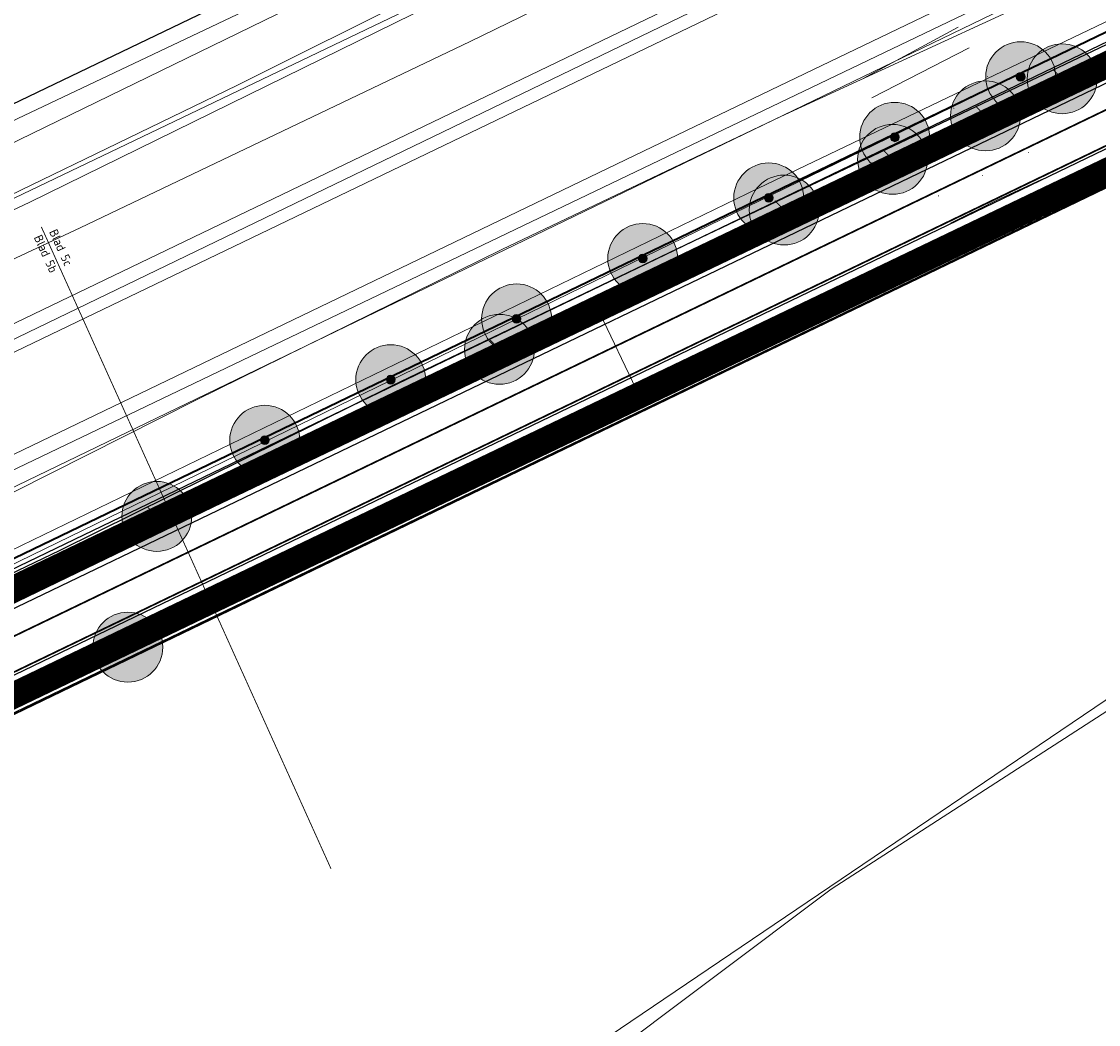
# Model space of a CAD drawing. Header units: metres. Extents: x 163628 to 167855, y 402678 to 405435.
# Tile 198 of 256: x 164938 to 164999, y 403610 to 403668. Entities that reach past the tile are written whole.
import ezdxf
from ezdxf.enums import TextEntityAlignment as Align

# ---------------------------------------------------------------- set-up
doc = ezdxf.new("R2010")
doc.units = ezdxf.units.M
doc.linetypes.add('X-CA190022.004-UO-DWM_Snelfietsroute$0$1-2', pattern=[3, 0, -2, 1])
doc.linetypes.add('X-CA190022.004-UO-TXT_Tekst 1op200$0$AL-TEKENBLADGRENS', pattern=[11.5, 2.5, -1.5, 1, -1.5, 1, -1.5, 2.5])
doc.layers.get('0').update_dxf_attribs({"lineweight": 25})
for name, color, linetype, lineweight in [('X-CA190022.004-UO-BGT_Ondergrond$0$GE_251_SPRTrein_as_Lijn_GEM', 253, 'Continuous', 9), ('X-CA190022.004-UO-BGT_Ondergrond$0$GE_261_OSHHek_Lijn_GEM', 253, 'X-CA190022.004-UO-BGT_Ondergrond$0$Hekwerk', 9), ('X-CA190022.004-UO-BGT_Ondergrond$0$GE_316_WGDFietspad_Vlak_GEM', 253, 'Continuous', 9), ('X-CA190022.004-UO-BGT_Ondergrond$0$GE_367_OWGBerm_groenvoorziening_grasenk_GEM', 253, 'Continuous', 9), ('X-CA190022.004-UO-BGT_Ondergrond$0$GE_401_OTDErf_Vlak_GEM', 253, 'Continuous', 9), ('X-CA190022.004-UO-BGT_Ondergrond$0$GE_471_BTDBouwland_Vlak_GEM', 253, 'Continuous', 9), ('X-CA190022.004-UO-BGT_Ondergrond$0$GE_479_BTDGroenvoorziening_grasenkruida_GEM', 253, 'Continuous', 9), ('X-CA190022.004-UO-BGT_Ondergrond$0$GE_504_WTDWaterloop_sloot_Vlak_GEM', 253, 'Continuous', 9), ('X-CA190022.004-UO-BGT_Ondergrond$0$GE_523_WTDGreppel_drogesloot_Vlak_GEM', 253, 'Continuous', 9), ('X-CA190022.004-UO-BGT_Ondergrond$0$GE_541_OWTOever_slootkant_Vlak_GEM', 253, 'Continuous', 9), ('X-CA190022.004-UO-BGT_Ondergrond$0$GE_861_PALLichtmast_Punt_GEM', 253, 'Continuous', 9), ('X-CA190022.004-UO-DTM inmeting$0$B-WE-GR-BOOM-S', 246, 'Continuous', 0), ('X-CA190022.004-UO-DTM inmeting$0$B-WE-GW-TALUD_KRUIN-G', 246, 'Continuous', 0), ('X-CA190022.004-UO-DTM inmeting$0$B-WE-GW-TALUD_TEEN-G', 246, 'Continuous', 0), ('X-CA190022.004-UO-DTM inmeting$0$B-WE-IE-TERREINAFSCHEIDING_KUNSTMATIG_RASTERHEKWERK-G', 246, 'X-CA190022.004-UO-DTM inmeting$0$IE-TERREINAFSCHEIDING-KUNSTMATIG-OPEN', 0), ('X-CA190022.004-UO-DTM inmeting$0$B-WE-OG-HOOGTEPUNT-S', 246, 'Continuous', 0), ('X-CA190022.004-UO-DTM inmeting$0$B-WE-VH-VERHARDING_ASFALT-G', 246, 'Continuous', 0), ('X-CA190022.004-UO-DWM_Beplanting$0$B-WE-GR-BOOM-S AFKOMSTIG UIT BGT', 252, 'Continuous', 0), ('X-CA190022.004-UO-DWM_Beplanting$0$N-GV-GR-BOOM_SOLITAIR-G', 92, 'Continuous', 18), ('X-CA190022.004-UO-DWM_Beplanting$0$N-WE-GR-BOOM-S', 90, 'Continuous', 18), ('X-CA190022.004-UO-DWM_Snelfietsroute$0$B-WE-VH-KANTVERHARDING-G', 125, 'Continuous', 25), ('X-CA190022.004-UO-DWM_Snelfietsroute$0$N-WE-GW-BERM-G', 125, 'Continuous', 25), ('X-CA190022.004-UO-DWM_Snelfietsroute$0$N-WE-VH-KANTVERHARDING-G', 125, 'Continuous', 25), ('X-CA190022.004-UO-DWM_Snelfietsroute$0$N-WE-VW-MARKERING_LANGS_STREEP_12-G', 7, 'X-CA190022.004-UO-DWM_Snelfietsroute$0$1-2', 35), ('X-CA190022.004-UO-DWM_Snelfietsroute$0$N-WE-VW-MARKERING_LANGS_STREEP_DOORGETROKKEN_010-G', 125, 'Continuous', 25), ('X-CA190022.004-UO-GZM_Werkgrens_v0.1$0$N-WE-KG-GRENS_SYSTEEMGRENS-G', 7, 'X-CA190022.004-UO-GZM_Werkgrens_v0.1$0$KG-OG', 35), ('X-CA190022.004-UO-KAD_Percelen$0$B-WE-KG-GRENS_PERCEEL-GV', 150, 'Continuous', 9), ('X-CA190022.004-UO-TXT_Tekst 1op200$0$BLADEN', 7, 'Continuous', 25), ('X-CA190022.004-UO-TXT_Tekst 1op200$0$X-XX-AL-TEKENBLADGRENS-G', 7, 'X-CA190022.004-UO-TXT_Tekst 1op200$0$AL-TEKENBLADGRENS', 35), ('X-CA190022.004-UO-WHM_Riolering gemeente - drukleidingen_v0.1$0$Riool_onder_druk_asbestcement_leidingen_450_hgml', 214, 'X-CA190022.004-UO-WHM_Riolering gemeente - drukleidingen_v0.1$0$1-200 PERSLEIDING', 25), ('X-CA190022.004-UO-WHM_Riolering gemeente - drukleidingen_v0.1$0$Riool_onder_druk_pvc_leidingen_400_hgml', 214, 'X-CA190022.004-UO-WHM_Riolering gemeente - drukleidingen_v0.1$0$1-200 PERSLEIDING', 25)]:
    doc.layers.add(name, color=color, linetype=linetype, lineweight=lineweight)
doc.layers.add('X-CA190022.004-UO-DTM inmeting$0$X-XX-AL-MEETPUNT-S', color=246, linetype='Continuous', lineweight=0, plot=False)
for name, color, linetype in [('X-CA190022.004-UO-DWM_Beplanting$0$B-WE-GR-BOOM-S AFKOMSTIG UIT BOMENBESTAND GEMEENTE', 252, 'Continuous'), ('X-CA190022.004-UO-DWM_Beplanting$0$N-GV-GR-GRAS-A-200', 7, 'Continuous'), ('X-CA190022.004-UO-DWM_Beplanting$0$V-WE-GR-BOOM-S', 1, 'Continuous')]:
    doc.layers.add(name, color=color, linetype=linetype)
for name, color, linetype, lineweight, transparency in [('X-CA190022.004-UO-KL_Wenstracé_v0.3$0$N-WE-KL-TRACE_WENSTRACE-G 1.5m', 24, 'Continuous', 35, 0.6), ('X-CA190022.004-UO-KLIC$0$B-OI-KL-DATA_KPN_0000546663_VECT_19O042616-G', 42, 'X-CA190022.004-UO-KLIC$0$1-200 TELEFONIE-KPN', 0, 0.25), ('X-CA190022.004-UO-KLIC$0$B-OI-KL-DATA_ZIGGO BV_0000546674_VECT_19O042616-G', 42, 'X-CA190022.004-UO-KLIC$0$1-200 ZIGGO', 0, 0.25), ('X-CA190022.004-UO-KLIC$0$B-WE-KL-ET_LS-G', 42, 'X-CA190022.004-UO-KLIC$0$1-200 LAAGSPANNING', 0, 0.25), ('X-CA190022.004-UO-KLIC$0$B-WE-KL-ET_LS_HULPSTUK-S', 42, 'X-CA190022.004-UO-KLIC$0$1-200 LAAGSPANNING', 0, 0.25), ('X-CA190022.004-UO-KLIC$0$B-WE-KL-ET_LS_KABELBED-G', 42, 'X-CA190022.004-UO-KLIC$0$1-200 LAAGSPANNING', 0, 0.25), ('X-CA190022.004-UO-KLIC$0$B-WE-KL-ET_MS-G', 42, 'X-CA190022.004-UO-KLIC$0$1-200 MIDDENSPANNING', 0, 0.25), ('X-CA190022.004-UO-KLIC$0$V-WE-KL-ET_LS-G', 42, 'X-CA190022.004-UO-KLIC$0$1-200 LAAGSPANNING', 0, 0.25), ('X-CA190022.004-UO-KLIC$0$V-WE-KL-ET_LS_KABELBED-G', 42, 'X-CA190022.004-UO-KLIC$0$1-200 LAAGSPANNING', 0, 0.25)]:
    doc.layers.add(name, color=color, linetype=linetype, lineweight=lineweight, transparency=transparency)
doc.styles.add('X-CA190022.004-UO-BGT_Ondergrond$0$NLCS-ISO', font='NLCS-ISO.ttf')
doc.styles.add('X-CA190022.004-UO-KLIC$0$NLCS-ISO', font='NLCS-ISO.ttf')
doc.styles.add('X-CA190022.004-UO-TXT_Tekst 1op200$0$NLCS-ISO-M200-T25', font='NLCS-ISO.ttf', dxfattribs={"height": 0.5})
doc.styles.add('X-CA190022.004-UO-WHM_Riolering gemeente - drukleidingen_v0.1$0$NLCS-ISO', font='NLCS-ISO.ttf')
doc.linetypes.add('X-CA190022.004-UO-BGT_Ondergrond$0$Hekwerk', pattern='A,5,-1.5,[2,dgnlstyle-Veghel.shx,S=0.007937,R=0,X=0,Y=0],-1.5', length=8)
doc.linetypes.add('X-CA190022.004-UO-DTM inmeting$0$IE-TERREINAFSCHEIDING-KUNSTMATIG-OPEN', pattern='A,7,-1.5,[67,NLCS.SHX,S=0.75,R=0,X=0,Y=0],-1.5', length=10)
doc.linetypes.add('X-CA190022.004-UO-GZM_Werkgrens_v0.1$0$KG-OG', pattern='A,5.5,-1.5,[2,NLCS.SHX,S=0.5,R=0,X=0,Y=0],-1.5', length=8.5)
doc.linetypes.add('X-CA190022.004-UO-KLIC$0$1-200 LAAGSPANNING', pattern='A,1.5,-0.6,["LS",X-CA190022.004-UO-KLIC$0$NLCS-ISO,S=0.24,R=0,X=-0.45,Y=-0.12],-0.05', length=2.15)
doc.linetypes.add('X-CA190022.004-UO-KLIC$0$1-200 MIDDENSPANNING', pattern='A,1.5,-0.6,["MS",X-CA190022.004-UO-KLIC$0$NLCS-ISO,S=0.24,R=0,X=-0.5,Y=-0.12],-0.05', length=2.15)
doc.linetypes.add('X-CA190022.004-UO-KLIC$0$1-200 TELEFONIE-KPN', pattern='A,1.5,-0.6,["KPN",X-CA190022.004-UO-KLIC$0$NLCS-ISO,S=0.24,R=0,X=-0.5,Y=-0.12],-0.3', length=2.4)
doc.linetypes.add('X-CA190022.004-UO-KLIC$0$1-200 ZIGGO', pattern='A,1.5,-0.6,["ZIGGO",X-CA190022.004-UO-KLIC$0$NLCS-ISO,S=0.24,R=0,X=-0.5,Y=-0.12],-0.5', length=2.6)
doc.linetypes.add('X-CA190022.004-UO-WHM_Riolering gemeente - drukleidingen_v0.1$0$1-200 PERSLEIDING', pattern='A,1.5,-0.6,["PERS",X-CA190022.004-UO-WHM_Riolering gemeente - drukleidingen_v0.1$0$NLCS-ISO,S=0.24,R=0,X=-0.5,Y=-0.12],-0.65', length=2.75)

# ---------------------------------------------------------------- blocks, each defined once
blk = doc.blocks.new('X-CA190022.004-UO-BGT_Ondergrond$0$N-SIE-WEG_LICHTMAST-SO')
h = blk.add_hatch(color=256)
h.paths.add_polyline_path([(1.16, 0.5, 0.658505), (-1.16, 0.5)])
h.paths.add_polyline_path([(-1.16, -0.5, 0.658505), (1.16, -0.5)])
at = {"flags": 128}
for points in [[(-2.19, 1.27), (-1.1, 0.63)], [(-1.16, 0.5), (1.16, 0.5)], [(0, 1.27), (0, 2.53)], [(1.1, 0.63), (2.19, 1.27)], [(-2.19, -1.27), (-1.1, -0.63)], [(-1.16, -0.5), (1.16, -0.5)], [(0, -1.27), (0, -2.53)], [(2.19, -1.27), (1.1, -0.63)]]:
    blk.add_lwpolyline(points, dxfattribs=at)
at = {"ltscale": 0.5}
blk.add_circle((0, 0), 1.27, dxfattribs=at)
at = {"style": 'X-CA190022.004-UO-BGT_Ondergrond$0$NLCS-ISO'}
blk.add_attdef('TYPE', text='', height=1.8, dxfattribs=at).set_placement((0, 2.53), align=Align.BOTTOM_CENTER)
blk = doc.blocks.new('X-CA190022.004-UO-BGT_Ondergrond$0$IMGEOLichtmastpaal')
at = {"xscale": 5, "yscale": 5, "zscale": 5}
blk.add_blockref('X-CA190022.004-UO-BGT_Ondergrond$0$N-SIE-WEG_LICHTMAST-SO', (0, 6.4), dxfattribs=at)
blk = doc.blocks.new('X-CA190022.004-UO-DTM inmeting$0$punt')
at = {"color": 0, "lineweight": -2}
blk.add_line((0, 0), (0, 0), dxfattribs=at)
blk = doc.blocks.new('X-CA190022.004-UO-DTM inmeting$0$SOG-HOOGTEPUNT-SO')
for p, q in [((-0.5, 0), (0.5, 0)), ((0, 0.5), (0, -0.5))]:
    blk.add_line(p, q)
blk = doc.blocks.new('X-CA190022.004-UO-DTM inmeting$0$boom')
h = blk.add_hatch()
h.set_pattern_fill('ANSI31', color=256, scale=0.13)
h.paths.add_polyline_path([(-1, 0, 1), (1, 0, 1)])
blk.add_circle((0, 0), 1)
blk = doc.blocks.new('X-CA190022.004-UO-KLIC$0$SKL-WTB_HULP_MOF-SO')
at = {"linetype": 'ByBlock', "lineweight": 18}
h = blk.add_hatch(color=0, dxfattribs=at)
h.dxf.hatch_style = 1
h.paths.add_polyline_path([(-0.5625, 0, 1), (0.5625, 0, 1)])
at = {"color": 0, "linetype": 'ByBlock', "lineweight": 18}
blk.add_circle((0, 0), 0.5625, dxfattribs=at)
at = {"color": 0, "linetype": 'ByBlock', "lineweight": 18, "style": 'X-CA190022.004-UO-KLIC$0$NLCS-ISO', "flags": 1}
for tag, p in [('TYPE', (1.5, 0)), ('OMSCHRIJVING', (1.5, -3)), ('LABEL', (1.5, -1.5))]:
    blk.add_attdef(tag, p, '', height=1, dxfattribs=at)
blk = doc.blocks.new('X-CA190022.004-UO-DWM_Beplanting$0$SGR-BOOM_01-SO')
at = {"linetype": 'ByBlock', "lineweight": 18}
h = blk.add_hatch(color=0, dxfattribs=at)
h.dxf.hatch_style = 1
edge = h.paths.add_edge_path()
edge.add_arc((0, 0), 0.25, 0, 360)
at = {"color": 0, "linetype": 'ByBlock', "lineweight": 18}
for radius in [2, 0.25]:
    blk.add_circle((0, 0), radius, dxfattribs=at)
blk = doc.blocks.new('X-CA190022.004-UO-DWM_Beplanting$0$IMGEOBoom')
at = {"transparency": 33554457}
h = blk.add_hatch(color=256, dxfattribs=at)
h.dxf.hatch_style = 1
edge = h.paths.add_edge_path()
edge.add_arc((0, 0), 100, 0, 360)
edge = h.paths.add_edge_path(flags=17)
edge.add_arc((0, 0), 12.5, 0, 360)
h = blk.add_hatch()
h.set_pattern_fill('ANGLE', color=256)
h.set_pattern_definition([(0, (0, 0), (0, 6.985), [5.08, -1.905]), (90, (0, 0), (-6.985, 4e-16), [5.08, -1.905])])
edge = h.paths.add_edge_path(flags=17)
edge.add_arc((0, 0), 12.5, 0, 360)
at = {"layer": 'X-CA190022.004-UO-DWM_Beplanting$0$N-GV-GR-GRAS-A-200'}
h = blk.add_hatch(color=256, dxfattribs=at)
h.dxf.hatch_style = 1
edge = h.paths.add_edge_path(flags=17)
edge.add_arc((0, 0), 12.5, 0, 360)
at = {"xscale": 50, "yscale": 50, "zscale": 50}
blk.add_blockref('X-CA190022.004-UO-DWM_Beplanting$0$SGR-BOOM_01-SO', (0, 0), dxfattribs=at)
blk = doc.blocks.new('X-CA190022.004-UO-DWM_Beplanting$0$Te verwijderen boom')
at = {"ltscale": 0.1, "const_width": 0.05, "flags": 128}
for points in [[(-0.53, 0.53), (0.53, -0.53)], [(0.53, 0.53), (-0.53, -0.53)]]:
    blk.add_lwpolyline(points, dxfattribs=at)
blk = doc.blocks.new('X-CA190022.004-UO-DWM_Beplanting$0$sfr nieuwe boom')
at = {"layer": 'X-CA190022.004-UO-DWM_Beplanting$0$N-GV-GR-BOOM_SOLITAIR-G', "transparency": 33554470}
h = blk.add_hatch(color=256, dxfattribs=at)
h.dxf.hatch_style = 1
edge = h.paths.add_edge_path()
edge.add_arc((0, 0), 2, 0, 360)
at = {"layer": 'X-CA190022.004-UO-DWM_Beplanting$0$N-GV-GR-BOOM_SOLITAIR-G'}
h = blk.add_hatch(color=256, dxfattribs=at)
h.dxf.hatch_style = 1
edge = h.paths.add_edge_path()
edge.add_arc((0, 0), 0.25, 0, 360)
for radius in [2, 0.25]:
    blk.add_circle((0, 0), radius, dxfattribs=at)

msp = doc.modelspace()

# ---------------------------------------------------------------- linework, layer by layer
at = {"layer": 'X-CA190022.004-UO-BGT_Ondergrond$0$GE_251_SPRTrein_as_Lijn_GEM'}
for p, q in [((164922.317, 403643.446), (165180.722, 403767.858)), ((164922.966, 403642.107), (165181.36, 403766.492)), ((164930.499, 403646.475), (164983.061, 403671.879))]:
    msp.add_line(p, q, dxfattribs=at)
at = {"layer": 'X-CA190022.004-UO-BGT_Ondergrond$0$GE_261_OSHHek_Lijn_GEM'}
for p, q in [((164948.23, 403634.27), (165005.531, 403661.522)), ((164926.832, 403623.885), (164948.23, 403634.27))]:
    msp.add_line(p, q, dxfattribs=at)
at = {"layer": 'X-CA190022.004-UO-BGT_Ondergrond$0$GE_316_WGDFietspad_Vlak_GEM', "flags": 128}
for points in [[(164816.029, 403574.659), (164818.92, 403577.18), (164889.73, 403611.47), (164928.718, 403630.232), (165052.461, 403689.781), (165053.915, 403686.762)], [(165053.915, 403686.762), (164930.224, 403627.122), (164897.083, 403611.142), (164822.788, 403575.32)]]:
    msp.add_lwpolyline(points, dxfattribs=at)
at = {"layer": 'X-CA190022.004-UO-BGT_Ondergrond$0$GE_367_OWGBerm_groenvoorziening_grasenk_GEM', "flags": 128}
for points in [[(165161.529, 403768.369), (165155.232, 403765.22), (165132.241, 403754.234), (165073.645, 403725.95), (165047.443, 403713.633), (165020.847, 403701.185), (164994.729, 403688.867), (164970.544, 403677.232), (164924.828, 403654.961)], [(164932.953, 403634.789), (165023.639, 403678.975), (165070.999, 403701.067), (165132.581, 403730.701), (165170.417, 403748.692), (165184.73, 403756.741), (165185.637, 403754.111), (165184.335, 403753.662), (165184.537, 403753.109)], [(165184.537, 403753.109), (165183.831, 403752.85), (165132.711, 403728.4), (165052.461, 403689.781), (164928.718, 403630.232), (164889.73, 403611.47), (164818.92, 403577.18), (164816.029, 403574.659)], [(165122.937, 403717.713), (165094.402, 403704.045), (165032.278, 403674.165), (165005.531, 403661.522), (164948.23, 403634.27), (164926.832, 403623.885), (164907.381, 403614.3), (164900.508, 403610.843), (164898.003, 403609.583), (164897.083, 403611.142), (164930.224, 403627.122), (165053.915, 403686.762), (165122.291, 403719.73), (165184.231, 403749.24), (165185.719, 403749.815), (165185.922, 403749.29), (165187.126, 403749.813), (165187.419, 403749.59), (165190.069, 403745.923), (165187.491, 403745.125), (165175.482, 403740.948), (165156.764, 403733.73), (165124.503, 403718.459), (165122.937, 403717.713)]]:
    msp.add_lwpolyline(points, dxfattribs=at)
at = {"layer": 'X-CA190022.004-UO-BGT_Ondergrond$0$GE_401_OTDErf_Vlak_GEM', "flags": 128}
msp.add_lwpolyline([(164928.629, 403587.424), (164942.024, 403596.8), (164947.977, 403599.479), (164952.739, 403600.521), (164956.609, 403599.926), (165024.772, 403646.062), (165033.255, 403635.198), (165033.167, 403630.488), (165047.653, 403606.08), (165055.742, 403598.373), (165050.161, 403595.81)], dxfattribs=at)
at = {"layer": 'X-CA190022.004-UO-BGT_Ondergrond$0$GE_471_BTDBouwland_Vlak_GEM', "flags": 128}
for points in [[(164926.832, 403623.885), (164948.23, 403634.27), (165005.531, 403661.522), (165032.278, 403674.165), (165094.402, 403704.045), (165122.937, 403717.713), (165135.997, 403688.925), (165137.32, 403689.851), (165124.503, 403718.459), (165156.764, 403733.73), (165175.482, 403740.948), (165187.491, 403745.125), (165193.408, 403721.084)], [(165047.653, 403606.08), (165033.167, 403630.488), (165033.255, 403635.198), (165024.772, 403646.062), (164956.609, 403599.926)]]:
    msp.add_lwpolyline(points, dxfattribs=at)
at = {"layer": 'X-CA190022.004-UO-BGT_Ondergrond$0$GE_479_BTDGroenvoorziening_grasenkruida_GEM', "flags": 128}
for points in [[(165111.056, 403725.266), (165105.59, 403722.447), (165091.545, 403716.181), (165073.422, 403707.311), (165057.968, 403699.568), (165040.311, 403690.831), (165024.063, 403683.223), (165001.831, 403672.039), (164980.948, 403662.403), (164964.98, 403654.785), (164947.527, 403646.174), (164928.788, 403636.728)], [(164919.981, 403646.242), (164940.87, 403656.027), (164963.173, 403666.692), (164984.215, 403676.958), (165005.231, 403686.995), (165025.335, 403696.841), (165047.313, 403707.351), (165073.461, 403719.992)]]:
    msp.add_lwpolyline(points, dxfattribs=at)
at = {"layer": 'X-CA190022.004-UO-BGT_Ondergrond$0$GE_504_WTDWaterloop_sloot_Vlak_GEM', "flags": 128}
for points in [[(164930.609, 403654.853), (164949.825, 403664.161), (164970.968, 403674.744), (164992.634, 403685.045), (165007.925, 403692.712), (165029.413, 403703.083), (165050.813, 403713.044), (165072.086, 403723.231), (165074.965, 403724.325), (165083.958, 403728.526), (165093.377, 403733.191), (165101.32, 403737.341), (165108.822, 403741.16), (165117.578, 403745.508), (165123.12, 403748.508), (165131.347, 403752.61), (165142.128, 403757.751), (165150.086, 403761.401), (165156.3, 403764.371), (165163.809, 403767.877), (165166.86, 403769.322), (165167.503, 403769.271)], [(165167.503, 403769.271), (165161.248, 403765.7), (165147.688, 403759.19), (165140.804, 403756.008), (165131.557, 403751.809), (165125.138, 403748.792), (165115.821, 403744.12), (165104.224, 403738.243), (165092.42, 403732.147), (165084.808, 403728.374), (165072.464, 403722.522), (165055.193, 403714.068), (165024.694, 403699.625), (164994.91, 403685.029), (164965.106, 403670.822), (164937.952, 403657.474), (164915.672, 403647.023)]]:
    msp.add_lwpolyline(points, dxfattribs=at)
at = {"layer": 'X-CA190022.004-UO-BGT_Ondergrond$0$GE_523_WTDGreppel_drogesloot_Vlak_GEM', "flags": 128}
for points in [[(164928.788, 403636.728), (164947.527, 403646.174), (164964.98, 403654.785), (164980.948, 403662.403), (165001.831, 403672.039), (165024.063, 403683.223), (165040.311, 403690.831), (165057.968, 403699.568), (165073.422, 403707.311), (165091.545, 403716.181), (165105.59, 403722.447), (165111.056, 403725.266), (165126.643, 403733.456), (165140.863, 403739.379), (165153.183, 403744.785), (165165.796, 403751.286), (165175.248, 403756.565), (165179.499, 403759.977), (165183.018, 403761.706), (165184.73, 403756.741)], [(165184.73, 403756.741), (165170.417, 403748.692), (165132.581, 403730.701), (165070.999, 403701.067), (165023.639, 403678.975), (164932.953, 403634.789)]]:
    msp.add_lwpolyline(points, dxfattribs=at)
at = {"layer": 'X-CA190022.004-UO-BGT_Ondergrond$0$GE_541_OWTOever_slootkant_Vlak_GEM', "flags": 128}
for points in [[(165161.529, 403768.369), (165166.86, 403769.322), (165163.809, 403767.877), (165156.3, 403764.371), (165150.086, 403761.401), (165142.128, 403757.751), (165131.347, 403752.61), (165123.12, 403748.508), (165117.578, 403745.508), (165108.822, 403741.16), (165101.32, 403737.341), (165093.377, 403733.191), (165083.958, 403728.526), (165074.965, 403724.325), (165072.086, 403723.231), (165050.813, 403713.044), (165029.413, 403703.083), (165007.925, 403692.712), (164992.634, 403685.045), (164970.968, 403674.744), (164949.825, 403664.161), (164930.609, 403654.853)], [(164924.828, 403654.961), (164970.544, 403677.232), (164994.729, 403688.867), (165020.847, 403701.185), (165047.443, 403713.633), (165073.645, 403725.95), (165132.241, 403754.234), (165155.232, 403765.22), (165161.529, 403768.369)], [(164915.672, 403647.023), (164937.952, 403657.474), (164965.106, 403670.822), (164994.91, 403685.029), (165024.694, 403699.625), (165055.193, 403714.068), (165072.464, 403722.522)], [(165073.461, 403719.992), (165047.313, 403707.351), (165025.335, 403696.841), (165005.231, 403686.995), (164984.215, 403676.958), (164963.173, 403666.692), (164940.87, 403656.027), (164919.981, 403646.242)]]:
    msp.add_lwpolyline(points, dxfattribs=at)
at = {"layer": 'X-CA190022.004-UO-DTM inmeting$0$B-WE-GW-TALUD_KRUIN-G'}
msp.add_polyline3d([(164991.105, 403667.512, 9.773), (164985.668, 403664.566, 9.72)], dxfattribs=at)
at = {"layer": 'X-CA190022.004-UO-DTM inmeting$0$B-WE-GW-TALUD_TEEN-G'}
msp.add_polyline3d([(164991.731, 403666.328, 8.999), (164986.166, 403663.467, 9.018)], dxfattribs=at)
at = {"layer": 'X-CA190022.004-UO-DTM inmeting$0$B-WE-IE-TERREINAFSCHEIDING_KUNSTMATIG_RASTERHEKWERK-G'}
for p, q in [((164993.958, 403655.788, 9.19), (164996.637, 403657.154, 9.226)), ((164991.513, 403654.591, 9.24), (164993.958, 403655.788, 9.19))]:
    msp.add_line(p, q, dxfattribs=at)
at = {"layer": 'X-CA190022.004-UO-DTM inmeting$0$B-WE-VH-VERHARDING_ASFALT-G'}
for points in [[(164994.469, 403661.864, 9.164), (164991.698, 403660.507, 9.16), (164989.291, 403659.36, 9.161)], [(164995.862, 403658.79, 9.239), (164993.244, 403657.567, 9.229), (164990.663, 403656.295, 9.211)]]:
    msp.add_polyline3d(points, dxfattribs=at)
at = {"layer": 'X-CA190022.004-UO-DWM_Snelfietsroute$0$B-WE-VH-KANTVERHARDING-G', "flags": 128}
for points in [[(164822.317, 403578.825), (164825.13, 403580.187), (164889.73, 403611.47), (164928.718, 403630.232), (165052.461, 403689.781), (165132.711, 403728.4), (165164.017, 403743.373)], [(165165.498, 403740.315), (165122.291, 403719.73), (165053.915, 403686.762), (164930.224, 403627.122), (164897.083, 403611.142), (164823.78, 403575.798)]]:
    msp.add_lwpolyline(points, dxfattribs=at)
at = {"layer": 'X-CA190022.004-UO-DWM_Snelfietsroute$0$N-WE-GW-BERM-G', "flags": 128}
for points in [[(164803.319, 403564.007), (164805.339, 403565.519, 0.087199), (164810.434, 403570.944, -0.136189), (164821.894, 403580.995), (164894.694, 403616.096), (164927.835, 403632.076), (165051.526, 403691.716), (165119.914, 403724.69), (165177.266, 403752.014, -0.027628), (165180.178, 403753.209), (165185.509, 403754.477)], [(164807.522, 403558.409), (164809.535, 403559.916, 0.087199), (164816.289, 403567.107, -0.136189), (164824.934, 403574.689), (164897.734, 403609.791), (164930.876, 403625.771), (165054.566, 403685.411), (165122.939, 403718.377), (165180.277, 403745.695, -0.027628), (165182.474, 403746.596), (165187.245, 403749.496)]]:
    msp.add_lwpolyline(points, format="xyb", dxfattribs=at)
at = {"layer": 'X-CA190022.004-UO-DWM_Snelfietsroute$0$N-WE-VH-KANTVERHARDING-G', "flags": 128}
msp.add_lwpolyline([(164809.216, 403566.982, 0.043517), (164811.688, 403570.122, -0.136189), (164822.545, 403579.644), (164895.346, 403614.745), (164928.487, 403630.725), (165052.178, 403690.365), (165120.562, 403723.337), (165177.912, 403750.66, -0.027628), (165180.67, 403751.792), (165185.737, 403753.551)], format="xyb", dxfattribs=at)
at = {"layer": 'X-CA190022.004-UO-DWM_Snelfietsroute$0$N-WE-VW-MARKERING_LANGS_STREEP_12-G', "linetype": 'X-CA190022.004-UO-DWM_Snelfietsroute$0$1-2', "const_width": 0.1, "flags": 128}
msp.add_lwpolyline([(164831.945, 403581.956), (164896.214, 403612.944), (164929.355, 403628.924), (165053.046, 403688.564), (165121.427, 403721.534), (165178.772, 403748.854, -0.027628), (165181.326, 403749.902), (165186.393, 403751.662)], format="xyb", dxfattribs=at)
at = {"layer": 'X-CA190022.004-UO-DWM_Snelfietsroute$0$N-WE-VW-MARKERING_LANGS_STREEP_DOORGETROKKEN_010-G', "const_width": 0.1, "flags": 128}
for points in [[(164809.326, 403566.88, 0.043517), (164811.814, 403570.04, -0.136189), (164822.61, 403579.508), (164895.411, 403614.61), (164928.552, 403630.59), (165052.243, 403690.23), (165120.627, 403723.202), (165177.976, 403750.525, -0.027628), (165180.719, 403751.65), (165185.787, 403753.409)], [(164812.023, 403564.347, 0.043517), (164814.909, 403568.012, -0.136189), (164824.217, 403576.176), (164897.018, 403611.277), (164930.159, 403627.257), (165053.85, 403686.897), (165122.226, 403719.865), (165179.567, 403747.184, -0.027628), (165181.933, 403748.155), (165187, 403749.914)]]:
    msp.add_lwpolyline(points, format="xyb", dxfattribs=at)
at = {"layer": 'X-CA190022.004-UO-GZM_Werkgrens_v0.1$0$N-WE-KG-GRENS_SYSTEEMGRENS-G', "ltscale": 0.2, "flags": 128}
msp.add_lwpolyline([(164202.447, 403276.261, -0.007014), (164204.684, 403278.194), (164207.732, 403280.631), (164216.351, 403287.471), (164219.004, 403289.434), (164219.375, 403289.729), (164237.184, 403303.185), (164244.587, 403308.605), (164248.73, 403311.638), (164253.977, 403315.367), (164261.175, 403320.48), (164269.682, 403326.324), (164277.478, 403331.538), (164300.139, 403346.153), (164322.964, 403359.926), (164334.073, 403366.292), (164351.665, 403375.797), (164373.742, 403387.55), (164399.95, 403400.464), (164429.28, 403414.743), (164430.124, 403415.141), (164430.948, 403415.506), (164431.777, 403415.846), (164432.615, 403416.161), (164433.462, 403416.453), (164434.316, 403416.72), (164435.176, 403416.962), (164436.043, 403417.179), (164436.306, 403417.259, -0.099821), (164451.982, 403417.179, 0.131087), (164471.53, 403420.948), (164482.533, 403426.243), (164490.693, 403418.8), (164492.586, 403419.707), (164495.404, 403416.53, -0.0101), (164498.074, 403413.536), (164499.385, 403412.005), (164502.276, 403408.653), (164509.274, 403412.948), (164511.768, 403416.461), (164509.186, 403420.201, -0.175036), (164509.321, 403422.135, -0.180129), (164510.517, 403423.431), (164518.825, 403427.315), (164545.03, 403439.927), (164571.695, 403452.754), (164577.955, 403456.064), (164591.472, 403464.142), (164595.446, 403466.159), (164599.431, 403468.182), (164600.854, 403468.863), (164605.94, 403471.242), (164622.016, 403477.758), (164627.273, 403479.889), (164631.947, 403481.905), (164633.267, 403482.539, 0.084778), (164642.609, 403485.38), (164759.332, 403541.386), (164770.974, 403544.815), (164773.272, 403545.397), (164787.887, 403542.29), (164789.899, 403542.38), (164793.252, 403543.048), (164800.24, 403546.814), (164803.671, 403549.366), (164804.774, 403550.36), (164806.983, 403547.387), (164807.907, 403546.199), (164811.87, 403549.281), (164810.953, 403550.46), (164809.512, 403552.406), (164808.343, 403553.575), (164810.024, 403555.089), (164807.827, 403558.012), (164809.834, 403559.516, 0.087199), (164816.707, 403566.833, -0.136189), (164825.151, 403574.239), (164897.952, 403609.34), (164931.093, 403625.32), (165054.784, 403684.96), (165123.155, 403717.926), (165148.566, 403730.033), (165175.654, 403740.478), (165188.146, 403744.824), (165187.632, 403748.092), (165185.258, 403754.932), (165180.038, 403753.689, 0.027846), (165177.051, 403752.466), (165119.698, 403725.141), (165051.309, 403692.167), (164927.618, 403632.527), (164894.477, 403616.547), (164821.676, 403581.445, 0.136189), (164810.016, 403571.218, -0.087199), (164805.039, 403565.919), (164803.02, 403564.408), (164799.415, 403569.204), (164798.615, 403568.604), (164797.815, 403568.006), (164797.216, 403568.806), (164793.371, 403565.926), (164793.97, 403565.126), (164792.376, 403563.932), (164795.885, 403559.064, -0.201548), (164780.097, 403554.057, 0.075656), (164771.169, 403553.982, -0.009755), (164764.075, 403552.536), (164754.286, 403547.799), (164747.474, 403544.606), (164708.34, 403525.583), (164686.218, 403515.365), (164675.148, 403509.865), (164663.524, 403504.258), (164644.327, 403495.071), (164639.493, 403492.723), (164638.201, 403492.127, -0.201818), (164621.846, 403491.8, 0.209498), (164598.58, 403490.973), (164556.157, 403470.566), (164536.299, 403461.008), (164516.318, 403451.408), (164508.232, 403447.512), (164500.187, 403443.642), (164497.203, 403443.008), (164495.09, 403442.274, 0.130794), (164492.913, 403444.811), (164488.435, 403447.885), (164494.899, 403449.835), (164490.315, 403452.233), (164484.484, 403450.597, -0.076427), (164479.748, 403454.723), (164478.799, 403455.857), (164474.918, 403452.962), (164457.343, 403473.566), (164451.257, 403468.374), (164465.519, 403451.653, -0.484297), (164464.817, 403448.113), (164461.416, 403446.394), (164463.893, 403441.77), (164464.916, 403439.614), (164433.017, 403424.683, 0.05166), (164425.3, 403421.703), (164396.431, 403407.648), (164370.094, 403394.67), (164347.884, 403382.848), (164330.182, 403373.283), (164318.908, 403366.822), (164295.903, 403352.941), (164273.086, 403338.225), (164265.193, 403332.947), (164256.594, 403327.039), (164249.344, 403321.888), (164244.05, 403318.127), (164239.86, 403315.06), (164232.409, 403309.604), (164214.476, 403296.054), (164201.289, 403285.589, 0.012131), (164197.414, 403282.357)], format="xyb", close=True, dxfattribs=at)
at = {"layer": 'X-CA190022.004-UO-KAD_Percelen$0$B-WE-KG-GRENS_PERCEEL-GV', "flags": 128}
for points in [[(164885.502, 403637.729), (164887.38, 403633.726), (164927.988, 403653.361), (165072.609, 403722.691), (165178.044, 403773.604), (165178.874, 403771.886), (165197.597, 403780.936), (165196.768, 403782.65), (165198.984, 403783.721), (165197.616, 403787.482), (165175.883, 403776.785), (165100.661, 403739.758), (165025.211, 403704.052), (164951.691, 403669.132)], [(164887.38, 403633.726), (164893.326, 403621.049), (164934.06, 403640.745), (165078.673, 403710.073), (165184.133, 403761.004), (165184.269, 403760.722), (165202.993, 403769.772), (165202.86, 403770.048), (165203.794, 403770.499), (165198.984, 403783.721), (165196.768, 403782.65), (165197.597, 403780.936), (165178.874, 403771.886), (165178.044, 403773.604), (165072.609, 403722.691), (164927.988, 403653.361)], [(164787.129, 403591.173), (164830.972, 403611.838), (164885.502, 403637.729), (164951.691, 403669.132), (165025.211, 403704.052), (165100.661, 403739.758), (165175.883, 403776.785), (165174.211, 403781.023), (164891.876, 403652.217), (164827.139, 403618.955), (164782.888, 403598.044)], [(164893.326, 403621.049), (164894.973, 403617.537), (164934.976, 403636.621), (164979.678, 403658.296), (165027.357, 403681.153), (165069.929, 403701.778), (165110.237, 403720.92), (165149.076, 403738.774), (165179.629, 403752.458), (165184.131, 403754.492), (165206.02, 403764.38), (165203.794, 403770.499), (165202.86, 403770.048), (165202.993, 403769.772), (165184.269, 403760.722), (165184.133, 403761.004), (165078.673, 403710.073), (164934.06, 403640.745)], [(164894.973, 403617.537), (164900.08, 403610.457), (165123.49, 403718.122), (165153.465, 403732.522), (165174.034, 403740.54), (165187.387, 403745.159), (165184.131, 403754.492), (165179.629, 403752.458), (165149.076, 403738.774), (165110.237, 403720.92), (165069.929, 403701.778), (165027.357, 403681.153), (164979.678, 403658.296), (164934.976, 403636.621)], [(164926.596, 403575.181), (164956.674, 403597.762), (164983.837, 403618.158), (165024.268, 403644.292), (165029.575, 403636.338), (165042.922, 403613.242), (165047.973, 403607.105), (165050.481, 403607.781), (165052.972, 403608.453), (165051.478, 403636.914), (165143.28, 403674.542), (165130.463, 403701.225), (165123.49, 403718.122), (164900.08, 403610.457)], [(165052.693, 403596.606), (165051.565, 403602.305), (165050.481, 403607.781), (165047.973, 403607.105), (165042.922, 403613.242), (165029.575, 403636.338), (165024.268, 403644.292), (164983.837, 403618.158), (164956.674, 403597.762), (164971.563, 403560.24), (164974.103, 403553.839)]]:
    msp.add_lwpolyline(points, close=True, dxfattribs=at)
at = {"layer": 'X-CA190022.004-UO-KL_Wenstracé_v0.3$0$N-WE-KL-TRACE_WENSTRACE-G 1.5m', "lineweight": 18, "ltscale": 0.2, "const_width": 1.5}
for points in [[(164803.14, 403562.936), (164805.788, 403564.919, 0.080818), (164810.746, 403570.065, -0.128794), (164821.418, 403579.223), (164890.74, 403612.966, -0.001476), (164943.908, 403638.652), (165110.153, 403718.363, 0.00021), (165117.714, 403721.992), (165181.815, 403752.793, -0.028459), (165184.733, 403753.996), (165185.575, 403754.289)], [(164806.445, 403558.539), (164809.085, 403560.516, 0.080818), (164815.268, 403566.935, -0.128794), (164823.826, 403574.278), (164893.148, 403608.021, -0.001476), (164946.286, 403633.693), (165112.531, 403713.403, 0.00021), (165120.096, 403717.035), (165184.197, 403747.836, -0.028459), (165186.536, 403748.8), (165187.385, 403749.095)]]:
    msp.add_lwpolyline(points, format="xyb", dxfattribs=at)
at = {"layer": 'X-CA190022.004-UO-KLIC$0$B-OI-KL-DATA_KPN_0000546663_VECT_19O042616-G', "flags": 128}
msp.add_lwpolyline([(165202.5, 403766.5), (165180.5, 403755.5), (165174.833, 403755.5), (165174.167, 403755.167), (165151.833, 403743.833), (165111.5, 403724.833), (165066.833, 403704.167), (165052.833, 403697.167), (164830.833, 403589.833), (164802.167, 403576.167), (164800.833, 403576.167)], dxfattribs=at)
at = {"layer": 'X-CA190022.004-UO-KLIC$0$B-OI-KL-DATA_ZIGGO BV_0000546674_VECT_19O042616-G', "flags": 128}
msp.add_lwpolyline([(165183.167, 403752.167), (165181.833, 403752.167), (165177.5, 403750.167), (165066.833, 403697.5), (165031.5, 403680.167), (164863.167, 403598.833), (164841.833, 403588.833), (164825.5, 403581.5), (164822.5, 403579.833), (164818.5, 403577.167), (164814.833, 403573.5), (164813.167, 403571.167), (164810.167, 403563.5), (164809.167, 403561.833), (164807.833, 403560.167), (164806.167, 403559.167), (164805.5, 403559.167)], dxfattribs=at)
at = {"layer": 'X-CA190022.004-UO-KLIC$0$B-WE-KL-ET_LS-G'}
for points in [[(164924.939, 403623.955), (164957.143, 403639.338), (164962.677, 403641.982), (164972.679, 403646.778), (164989.727, 403654.952), (165015.671, 403667.608)], [(164970.591, 403651.132), (164970.505, 403651.312)], [(164972.679, 403646.778), (164970.591, 403651.132)]]:
    msp.add_lwpolyline(points, dxfattribs=at)
at = {"layer": 'X-CA190022.004-UO-KLIC$0$B-WE-KL-ET_LS_KABELBED-G'}
msp.add_lwpolyline([(164904.601, 403614.162), (164924.939, 403623.955), (164957.143, 403639.338), (164962.677, 403641.982), (164972.679, 403646.778), (164989.727, 403654.952), (165015.671, 403667.608)], dxfattribs=at)
at = {"layer": 'X-CA190022.004-UO-KLIC$0$B-WE-KL-ET_MS-G', "linetype": 'X-CA190022.004-UO-KLIC$0$1-200 MIDDENSPANNING'}
for points in [[(164876.381, 403613.862), (164917.018, 403633.418), (164973.096, 403660.405), (165006.05, 403676.264), (165031.814, 403688.668), (165108.041, 403725.367), (165160.002, 403749.94), (165162.338, 403751.074), (165166.684, 403753.184), (165167.664, 403753.66), (165168.478, 403754.055), (165172.337, 403755.928), (165173.532, 403756.508), (165174.771, 403757.109)], [(165168.478, 403754.055), (165167.664, 403753.66), (165166.684, 403753.184), (165162.338, 403751.074), (165160.002, 403749.94), (165108.041, 403725.367), (165031.814, 403688.668), (165006.05, 403676.264), (164973.096, 403660.405), (164917.018, 403633.418)], [(165168.478, 403754.055), (165167.664, 403753.66), (165166.684, 403753.184), (165162.338, 403751.074), (165160.002, 403749.94), (165108.041, 403725.367), (165031.814, 403688.668), (165006.05, 403676.264), (164973.096, 403660.405), (164917.018, 403633.418)], [(164917.018, 403633.418), (164973.096, 403660.405), (165006.05, 403676.264), (165031.814, 403688.668), (165108.041, 403725.367), (165160.002, 403749.94), (165162.338, 403751.074), (165166.684, 403753.184), (165167.664, 403753.66)], [(164917.018, 403633.418), (164973.096, 403660.405), (165006.05, 403676.264), (165031.814, 403688.668), (165108.041, 403725.367), (165160.002, 403749.94), (165162.338, 403751.074), (165166.684, 403753.184)], [(165108.041, 403725.367), (165031.814, 403688.668), (165006.05, 403676.264), (164973.096, 403660.405), (164917.018, 403633.418)], [(164917.018, 403633.418), (164973.096, 403660.405), (165006.05, 403676.264), (165031.814, 403688.668), (165108.041, 403725.367)], [(164639.702, 403499.936), (164674.16, 403516.92), (164702.804, 403530.824), (164719.07, 403538.72), (164761.08, 403558.65), (164773.711, 403564.857), (164783.273, 403569.556), (164785.74, 403569.15), (164785.944, 403569.099), (164789.706, 403568.57), (164791.217, 403568.806), (164795.41, 403570.822), (164795.634, 403570.93), (164795.859, 403571.039), (164796.079, 403571.397), (164796.005, 403575.054), (164796.71, 403576.185), (164838.059, 403595.42), (164861.373, 403606.64), (164876.381, 403613.862), (164917.018, 403633.418), (164973.096, 403660.405), (165006.05, 403676.264)]]:
    msp.add_lwpolyline(points, dxfattribs=at)
at = {"layer": 'X-CA190022.004-UO-KLIC$0$V-WE-KL-ET_LS-G'}
msp.add_lwpolyline([(164816.273, 403576.196), (164821.299, 403579.482), (164889.372, 403612.309), (165000.083, 403665.697), (165056.25, 403692.695), (165136.594, 403731.487)], dxfattribs=at)
at = {"layer": 'X-CA190022.004-UO-KLIC$0$V-WE-KL-ET_LS_KABELBED-G'}
msp.add_lwpolyline([(164816.273, 403576.196), (164821.299, 403579.482), (164889.372, 403612.309), (165000.083, 403665.697), (165056.25, 403692.695), (165136.594, 403731.487)], dxfattribs=at)
at = {"layer": 'X-CA190022.004-UO-TXT_Tekst 1op200$0$X-XX-AL-TEKENBLADGRENS-G', "const_width": 0.05, "flags": 128}
msp.add_lwpolyline([(164938.64, 403656.075), (164955.216, 403619.329)], dxfattribs=at)
at = {"layer": 'X-CA190022.004-UO-WHM_Riolering gemeente - drukleidingen_v0.1$0$Riool_onder_druk_asbestcement_leidingen_450_hgml', "flags": 128}
for points in [[(164505.312, 403457.312), (164507.232, 403458.176), (164512.176, 403460.576), (164514.096, 403461.504), (164517.408, 403463.168), (164537.952, 403473.344), (164552.016, 403480.128), (164607.056, 403505.12), (164637.152, 403518.848), (164644.928, 403521.824), (164657.776, 403526.976), (164660.064, 403527.936), (164670.064, 403532.928), (164683.056, 403539.392), (164703.184, 403549.376), (164719.696, 403557.6), (164734.416, 403564.896), (164746.656, 403570.976), (164749.392, 403572.352), (164764.128, 403579.68), (164775.744, 403585.152), (164789.584, 403592), (164796.816, 403595.616), (164812.512, 403603.168), (164824.16, 403608.768), (164842.128, 403617.408), (164859.696, 403625.856), (164880.928, 403636.224), (164903.088, 403646.816), (164951.968, 403670.304), (165008.832, 403697.664), (165054.384, 403719.648), (165106.992, 403745.088), (165128.512, 403754.944), (165138.272, 403760.064), (165146.432, 403765.536), (165155.808, 403774.048), (165168.192, 403788.64), (165173.184, 403796.448), (165179.28, 403808.64), (165188.736, 403832.384), (165200.064, 403862.464), (165227.584, 403878.528), (165265.408, 403900.416), (165296.768, 403906.976), (165347.328, 403917.632), (165395.488, 403927.808), (165421.12, 403934.752), (165488.944, 403953.408), (165494.096, 403948.192), (165497.888, 403944.256), (165500.08, 403941.984), (165501.984, 403941.6)], [(164813.584, 403558.944), (164814.128, 403566.048), (164814.704, 403568.352), (164815.104, 403570.144), (164815.456, 403571.872), (164816.576, 403573.088), (164828.224, 403581.824), (164832.944, 403585.184), (164847.568, 403592.384), (164899.392, 403617.984), (164916.704, 403626.528), (164939.712, 403637.568), (164958.704, 403646.976), (164976.016, 403655.296), (165007.456, 403670.272), (165028.672, 403680.896), (165081.664, 403706.144), (165110.96, 403719.424), (165124.224, 403725.28), (165144.064, 403734.56), (165150.816, 403737.728), (165155.504, 403739.232), (165165.376, 403742.24), (165170.16, 403743.616)]]:
    msp.add_lwpolyline(points, dxfattribs=at)
at = {"layer": 'X-CA190022.004-UO-WHM_Riolering gemeente - drukleidingen_v0.1$0$Riool_onder_druk_pvc_leidingen_400_hgml', "flags": 128}
for points in [[(164940.448, 403636.512), (164975.488, 403653.408), (165007.712, 403668.832), (165041.376, 403684.832), (165082.448, 403704.608), (165124.304, 403725.216), (165125.424, 403725.696), (165127.296, 403726.528), (165150.832, 403737.248), (165152.464, 403737.984), (165159.024, 403741.088), (165166.528, 403744.704)], [(164811.92, 403570.048), (164816.272, 403573.216), (164821.76, 403577.408), (164831.424, 403582.112), (164860.992, 403597.76), (164909.712, 403621.824), (164940.448, 403636.512)]]:
    msp.add_lwpolyline(points, dxfattribs=at)

# ---------------------------------------------------------------- block references
at = {"layer": 'X-CA190022.004-UO-BGT_Ondergrond$0$GE_861_PALLichtmast_Punt_GEM', "xscale": 0.025, "yscale": 0.025, "zscale": 0.025}
msp.add_blockref('X-CA190022.004-UO-BGT_Ondergrond$0$IMGEOLichtmastpaal', (164970.529, 403651.34), dxfattribs=at)
at = {"layer": 'X-CA190022.004-UO-DTM inmeting$0$B-WE-GR-BOOM-S', "linetype": 'ByBlock', "lineweight": -2, "xscale": 0.25, "yscale": 0.25, "zscale": 0.25}
msp.add_blockref('X-CA190022.004-UO-DTM inmeting$0$boom', (164992.713, 403662.48, 9.22), dxfattribs=at)
at = {"layer": 'X-CA190022.004-UO-DTM inmeting$0$B-WE-OG-HOOGTEPUNT-S', "linetype": 'ByBlock', "lineweight": -2, "xscale": 0.01, "yscale": 0.01, "zscale": 0.01}
for p in [(164992.785, 403664.686, 9.088), (164990.848, 403662.863, 9.053), (164987.804, 403661.594, 9.065), (164995.12, 403660.331, 9.209), (164992.498, 403659.007, 9.206), (164989.982, 403657.846, 9.21), (164996.318, 403657.918, 9.21), (164993.624, 403656.709, 9.221), (164991.205, 403655.439, 9.205)]:
    msp.add_blockref('X-CA190022.004-UO-DTM inmeting$0$SOG-HOOGTEPUNT-SO', p, dxfattribs=at)
at = {"layer": 'X-CA190022.004-UO-DTM inmeting$0$X-XX-AL-MEETPUNT-S', "linetype": 'ByBlock', "lineweight": -2}
for p in [(164991.105, 403667.512, 9.773), (164991.731, 403666.328, 8.999), (164985.668, 403664.566, 9.72), (164986.166, 403663.467, 9.018), (164994.469, 403661.864, 9.164), (164991.698, 403660.507, 9.16), (164989.291, 403659.36, 9.161), (164995.862, 403658.79, 9.239), (164993.244, 403657.567, 9.229), (164996.637, 403657.154, 9.226), (164990.663, 403656.295, 9.211), (164993.958, 403655.788, 9.19), (164991.513, 403654.591, 9.24)]:
    msp.add_blockref('X-CA190022.004-UO-DTM inmeting$0$punt', p, dxfattribs=at)
at = {"layer": 'X-CA190022.004-UO-DWM_Beplanting$0$B-WE-GR-BOOM-S AFKOMSTIG UIT BGT', "xscale": 0.02, "yscale": 0.02, "zscale": 0.02}
for p in [(164997.054, 403664.555), (164992.664, 403662.431), (164987.35, 403659.94), (164981.143, 403657.04), (164964.856, 403649.066), (164945.248, 403639.503)]:
    msp.add_blockref('X-CA190022.004-UO-DWM_Beplanting$0$IMGEOBoom', p, dxfattribs=at)
at = {"layer": 'X-CA190022.004-UO-DWM_Beplanting$0$B-WE-GR-BOOM-S AFKOMSTIG UIT BOMENBESTAND GEMEENTE', "xscale": 0.02, "yscale": 0.02, "zscale": 0.02}
for p in [(164997.054, 403664.555), (164992.664, 403662.431), (164987.35, 403659.94), (164981.143, 403657.04), (164964.856, 403649.066), (164945.248, 403639.503), (164943.59, 403632.018)]:
    msp.add_blockref('X-CA190022.004-UO-DWM_Beplanting$0$IMGEOBoom', p, dxfattribs=at)
at = {"layer": 'X-CA190022.004-UO-DWM_Beplanting$0$N-WE-GR-BOOM-S', "rotation": 153.3819523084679}
for p in [(164994.679, 403664.672), (164987.47, 403661.204), (164980.261, 403657.736), (164973.052, 403654.267), (164965.835, 403650.81), (164958.633, 403647.331), (164951.424, 403643.863)]:
    msp.add_blockref('X-CA190022.004-UO-DWM_Beplanting$0$sfr nieuwe boom', p, dxfattribs=at)
at = {"layer": 'X-CA190022.004-UO-DWM_Beplanting$0$V-WE-GR-BOOM-S'}
for p in [(164997.054, 403664.555), (164992.664, 403662.431), (164987.35, 403659.94), (164981.143, 403657.04), (164964.856, 403649.066), (164945.248, 403639.503)]:
    msp.add_blockref('X-CA190022.004-UO-DWM_Beplanting$0$Te verwijderen boom', p, dxfattribs=at)
at = {"layer": 'X-CA190022.004-UO-KLIC$0$B-WE-KL-ET_LS_HULPSTUK-S', "xscale": 0.04, "yscale": 0.04, "zscale": 0.2}
for p in [(164970.591, 403651.132), (164972.679, 403646.778)]:
    msp.add_blockref('X-CA190022.004-UO-KLIC$0$SKL-WTB_HULP_MOF-SO', p, dxfattribs=at)

# ---------------------------------------------------------------- texts
at = {"layer": 'X-CA190022.004-UO-TXT_Tekst 1op200$0$BLADEN', "char_height": 0.5, "attachment_point": 4, "rotation": 294.36779, "style": 'X-CA190022.004-UO-TXT_Tekst 1op200$0$NLCS-ISO-M200-T25'}
for s, width, insert in [('Blad 5c', 2.34944, (164939.299, 403655.9)), ('Blad 5b', 2.36936, (164938.424, 403655.578))]:
    msp.add_mtext_dynamic_manual_height_columns(s, width=width, gutter_width=8.75, heights=[0], dxfattribs=dict(at, insert=insert))

doc.saveas('drawing.dxf')
